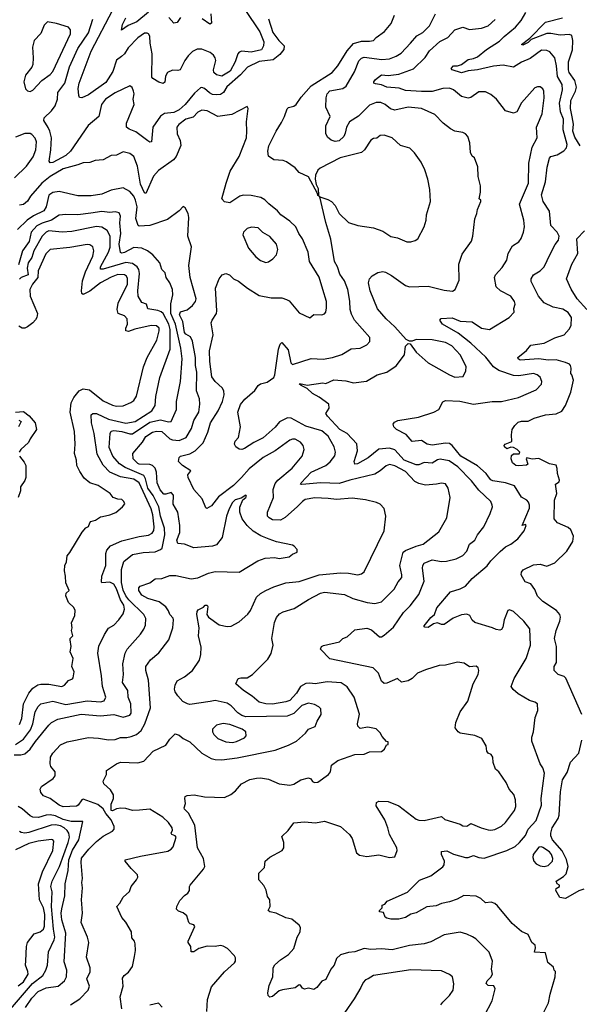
# Model space of a CAD drawing. Extents: x 1678759 to 1859541, y 384609 to 522867.
# Tile 23 of 256: x 1744907 to 1749109, y 402310 to 409701. Entities that reach past the tile are written whole.
import ezdxf

# ---------------------------------------------------------------- set-up
doc = ezdxf.new("R2010")
doc.units = 0

msp = doc.modelspace()

# ---------------------------------------------------------------- linework, layer by layer
at = {"layer": '0CON20XD'}
for points in [[(1745670.6, 409425), (1745634.1, 409395.9), (1745607, 409313), (1745555, 409228.2), (1745424.2, 409135.8), (1745374.1, 409114.1), (1745357.5, 409117.5), (1745351.3, 409131.3), (1745347.5, 409185), (1745355, 409223.3), (1745444.8, 409465), (1745606.9, 409775)], [(1746598.4, 409778.4), (1746710.9, 409610.9), (1746741.5, 409535), (1746738.9, 409505), (1746723.8, 409475), (1746645, 409456.5), (1746575, 409464.6), (1746555, 409456.5), (1746545.7, 409444.3), (1746525.2, 409385), (1746487.9, 409315), (1746425, 409276.7), (1746385, 409287.8), (1746364.4, 409305), (1746363.8, 409325), (1746380, 409395), (1746376.1, 409415), (1746362.7, 409435), (1746338.1, 409455), (1746275, 409480.8), (1746240.2, 409479.8), (1746205, 409461.1), (1746171.2, 409428.8), (1746146.2, 409395), (1746112, 409325), (1746095, 409318.6), (1746055, 409322.9), (1746016, 409305), (1746003.4, 409276.6), (1745998.1, 409231.9), (1745985, 409222.5), (1745952.2, 409232.2), (1745908.3, 409258.3), (1745900.6, 409270.6), (1745902.1, 409445), (1745886.2, 409525), (1745885, 409577.5), (1745875.4, 409595.4), (1745865, 409600.5), (1745845, 409598.5), (1745795, 409565.3), (1745721.2, 409488.8), (1745694.5, 409445), (1745670.6, 409425)], [(1745873.6, 409756.4), (1745786.9, 409685), (1745722.7, 409657.3), (1745672.9, 409622.9), (1745679.4, 409665), (1745704.7, 409715.3)], [(1748938.8, 404875), (1748939.2, 404995), (1748922.2, 405055), (1748936.2, 405115), (1748964, 405185), (1748967.9, 405215), (1748963.6, 405235), (1748937, 405267), (1748834.6, 405334.6), (1748795, 405373.8), (1748775, 405422.5), (1748745, 405466.7), (1748702.4, 405482.4), (1748673.3, 405535), (1748676, 405555), (1748688.7, 405571.3), (1748765, 405607.8), (1748815, 405614.3), (1748865, 405599.4), (1748925, 405624.2), (1749015, 405712.2), (1749061.8, 405785), (1749065.3, 405825), (1749045, 405871.9), (1749025, 405889.1), (1748945, 405923.3), (1748920, 405955), (1748923.8, 406095), (1748940.3, 406145), (1748930, 406215), (1748958.3, 406231.7), (1748961.5, 406245), (1748945.5, 406294.5), (1748943.2, 406333.2), (1748935, 406356.2), (1748885, 406366), (1748805, 406406), (1748755, 406400.8), (1748715, 406412.5), (1748710, 406405), (1748722.5, 406365), (1748713.6, 406356.4), (1748655, 406350.8), (1748632.5, 406355), (1748606.7, 406375), (1748597.5, 406405), (1748600.7, 406429.3), (1748615, 406443.3), (1748658, 406442), (1748663.3, 406455), (1748643.8, 406475), (1748615, 406489.5), (1748595, 406491.1), (1748565, 406479.4), (1748546.7, 406495), (1748544.4, 406505), (1748552.5, 406515), (1748602, 406535), (1748599.2, 406585), (1748605.9, 406624.1), (1748624, 406655), (1748651.4, 406678.6), (1748675, 406686.4), (1748725, 406687.9), (1748769.1, 406710.9), (1748855, 406735.3), (1748935, 406742.2), (1748977.6, 406762.4), (1749005.3, 406804.7), (1749046.2, 406905), (1749066.7, 406995), (1749054.3, 407034.3), (1749046.7, 407045), (1749048.8, 407085), (1749043.3, 407105), (1749035, 407116.2), (1749005, 407128.6), (1748935, 407147.3), (1748875, 407145.9), (1748805, 407154.2), (1748665, 407144.4), (1748651.2, 407155), (1748648.8, 407165), (1748712.7, 407217.3), (1748745, 407256.5), (1748845, 407272.2), (1748925, 407313.8), (1748995, 407336.4), (1749032.9, 407377.1), (1749049.1, 407405), (1749051.5, 407465), (1749025, 407503.6), (1748985, 407527.8), (1748913.5, 407543.5), (1748845, 407576.2), (1748802.9, 407625), (1748748.1, 407735), (1748747.1, 407755), (1748764.2, 407785), (1748815, 407815.5), (1748845, 407845.6), (1748890.3, 407939.7), (1748927.6, 408012.4), (1748953.3, 408045), (1748958.2, 408075), (1748943.1, 408105), (1748895.6, 408155), (1748884.4, 408264.4), (1748837.1, 408335), (1748824.6, 408385), (1748854.6, 408485), (1748868.2, 408595), (1748885, 408661.2), (1748895.5, 408674.5), (1748942.4, 408687.6), (1748992.3, 408717.7), (1749011.9, 408738.1), (1749018.7, 408765), (1748989.1, 408875), (1748989.8, 408955), (1748968.8, 409008.8), (1748961.1, 409075), (1748982.9, 409175), (1748980, 409215), (1748944.8, 409275), (1748938.8, 409355), (1748925.3, 409415), (1748888.8, 409458.8), (1748865, 409470), (1748825, 409470.9), (1748740.5, 409409.5), (1748675, 409383.1), (1748616.1, 409343.9), (1748538.7, 409358.7), (1748465, 409352.8), (1748346, 409324), (1748275, 409317.4), (1748225, 409301), (1748153.4, 409323.4), (1748146.6, 409335), (1748165, 409355.3), (1748195, 409354.8), (1748225, 409363.3), (1748275, 409403.3), (1748315, 409409.6), (1748345, 409422.3), (1748413.6, 409476.3), (1748511, 409539), (1748544.4, 409575.6), (1748630.6, 409645), (1748672.2, 409695), (1748707.1, 409755)], [(1744985, 409161.2), (1745005, 409171.2), (1745074.4, 409245), (1745135, 409289.6), (1745155, 409311.9), (1745288.2, 409595), (1745287.9, 409625), (1745272.9, 409645), (1745185, 409673.2), (1745115.7, 409684.3), (1745090, 409660), (1745065, 409598), (1745016.9, 409545), (1745002.5, 409495), (1745009.6, 409415), (1745006.9, 409365), (1744997.9, 409345), (1744951.3, 409285), (1744937.7, 409235), (1744951.4, 409181.4), (1744965, 409166), (1744985, 409161.2)], [(1746775, 409708), (1746808.8, 409605), (1746854.2, 409544.2), (1746892.9, 409505), (1746891.7, 409478.3), (1746861.5, 409438.5), (1746809.9, 409400.1), (1746705, 409386.5), (1746617.1, 409345), (1746564.2, 409285.8), (1746462.8, 409197.2), (1746436.5, 409155), (1746415, 409140.5), (1746385, 409135.7), (1746355, 409139.6), (1746331.7, 409151.7), (1746295, 409185.4), (1746275, 409191.9), (1746265, 409188.6), (1746220.1, 409149.9), (1746148.8, 409065), (1746105, 409025.4), (1746063.8, 409005), (1745993.6, 408996.4), (1745964.2, 408975.8), (1745908.2, 408895), (1745896.5, 408783.5), (1745885, 408780.8), (1745868.3, 408791.7), (1745779.8, 408859.8), (1745728.3, 408878.3), (1745709.2, 408895), (1745710, 408925), (1745766.7, 409065), (1745759.1, 409105), (1745766.5, 409145), (1745762.9, 409165), (1745751.7, 409191.7), (1745735, 409203.8), (1745625, 409151.8), (1745551.1, 409105), (1745522.4, 409065), (1745501.1, 408975), (1745422.5, 408907.5), (1745288.8, 408715), (1745255, 408682.1), (1745155, 408628.2), (1745137, 408627), (1745129.4, 408639.4), (1745141.5, 408725), (1745145.4, 408815), (1745134.5, 408865), (1745120.9, 408890.9), (1745088, 408945), (1745090, 408965), (1745145, 409015.6), (1745172.7, 409055), (1745190.4, 409105), (1745194.5, 409155), (1745245.3, 409225), (1745282.4, 409347.6), (1745344.8, 409485), (1745425, 409601.9), (1745456.5, 409705)], [(1746115, 409717.5), (1746090.3, 409679.7), (1746065.6, 409674.4), (1746027.1, 409717.1)], [(1746311.9, 402255), (1746317.8, 402345), (1746348.2, 402441.8), (1746445, 402553.8), (1746519.5, 402620.5), (1746528.8, 402635), (1746528.3, 402658.3), (1746520, 402675), (1746467.9, 402727.9), (1746435, 402746.2), (1746415, 402751.2), (1746375, 402744.2), (1746315, 402746.2), (1746251.9, 402728.1), (1746215, 402704.2), (1746194.3, 402704.3), (1746191.2, 402745), (1746171.2, 402775), (1746171.2, 402785), (1746221.4, 402895), (1746215.6, 402905.6), (1746186.7, 402915), (1746176.2, 402925), (1746163.3, 402975), (1746135, 402997.5), (1746100, 403010), (1746083.8, 403025), (1746087.1, 403045), (1746110.5, 403089.5), (1746145, 403127.5), (1746170, 403145), (1746182.5, 403165), (1746181.2, 403195), (1746186.7, 403205), (1746286.3, 403323.7), (1746297.1, 403345), (1746287.1, 403405), (1746241.8, 403485), (1746222.2, 403655), (1746174.4, 403744.4), (1746145, 403773.8), (1746141.2, 403785), (1746153, 403817), (1746146.7, 403855), (1746150, 403870), (1746165, 403878), (1746217.3, 403882.7), (1746295, 403866.9), (1746445, 403862.5), (1746493.3, 403885), (1746527, 403913), (1746573.3, 403965), (1746635, 403997.1), (1746685, 404008.2), (1746715, 404010), (1746775, 404000), (1746855, 403964.3), (1746935, 403955.6), (1746965, 403962.2), (1747018.8, 403995), (1747075, 404008.8), (1747093.3, 404003.3), (1747105, 403982.5), (1747120, 403975), (1747145, 403977.5), (1747226, 404035), (1747240, 404055), (1747248.9, 404105), (1747295, 404140), (1747425, 404184), (1747495, 404188), (1747535, 404206), (1747625, 404206.7), (1747647.5, 404225), (1747661.7, 404258.3), (1747675, 404260), (1747675, 404280), (1747661.7, 404281.7), (1747629.3, 404319.3), (1747615, 404347.5), (1747585, 404376.7), (1747521.2, 404391.2), (1747465, 404380.8), (1747447.3, 404397.3), (1747444.5, 404414.5), (1747458.5, 404488.5), (1747418.6, 404615), (1747365, 404692.5), (1747322.4, 404722.4), (1747215, 404730), (1747125, 404715.4), (1747085, 404721.8), (1747055, 404719.1), (1747015, 404694.5), (1746986.1, 404645), (1746935, 404591.1), (1746905, 404579.6), (1746805, 404563.2), (1746755, 404566.5), (1746705, 404578.6), (1746652.7, 404622.7), (1746588, 404665), (1746530, 404715), (1746547.5, 404755), (1746568.3, 404761.7), (1746615, 404760.8), (1746655, 404785.8), (1746770, 404900), (1746796.6, 404943.4), (1746811.2, 405005), (1746800.4, 405055), (1746821.1, 405175), (1746836.8, 405213.2), (1746858.3, 405241.7), (1746885, 405256), (1746969.1, 405280.9), (1747075, 405349.2), (1747165, 405396.5), (1747195, 405403.6), (1747345, 405387.3), (1747410, 405355), (1747516, 405326), (1747575, 405317.5), (1747625, 405332.2), (1747718.9, 405425), (1747748.3, 405481.7), (1747776.9, 405515), (1747777.5, 405535), (1747760.6, 405605), (1747786.7, 405703.3), (1747803.5, 405716.5), (1747885, 405749.5), (1747936.2, 405765), (1748054.3, 405855.7), (1748115, 405962.5), (1748139.2, 406115), (1748125.7, 406185), (1748105, 406216), (1748075, 406223.1), (1748036.8, 406213.2), (1747955, 406206.9), (1747905, 406218.5), (1747875, 406234.6), (1747805, 406310), (1747725, 406352.7), (1747685, 406361.5), (1747657.8, 406352.2), (1747615, 406313.8), (1747575, 406288.7), (1747385, 406244), (1747305, 406219), (1747165, 406224.8), (1747055, 406214.3), (1747022.9, 406212.9), (1747016.7, 406215), (1747020, 406225), (1747095, 406303.6), (1747206.5, 406353.5), (1747239.2, 406380.8), (1747272.9, 406427.1), (1747278, 406455), (1747269.7, 406495), (1747224.1, 406575), (1747175, 406615.7), (1747055, 406649), (1746945, 406709.3), (1746917.5, 406712.5), (1746858.5, 406681.5), (1746825, 406642.1), (1746735, 406562.9), (1746665, 406528.2), (1746595, 406481.5), (1746574.2, 406474.2), (1746556.1, 406476.1), (1746530, 406495), (1746520, 406515), (1746525, 406536.2), (1746549.4, 406565), (1746564.4, 406645), (1746545.6, 406755), (1746565, 406812), (1746596.7, 406853.3), (1746671.7, 406918.3), (1746696.9, 406955), (1746715, 406967.2), (1746765, 406981.1), (1746815.2, 407015), (1746824.2, 407035), (1746851.5, 407228.5), (1746863.9, 407266.1), (1746875, 407276.9), (1746923.2, 407223.2), (1746944, 407124), (1746955, 407111.5), (1747095, 407158.2), (1747185, 407152.9), (1747255.3, 407164.7), (1747325, 407187.5), (1747395, 407230), (1747465, 407234.3), (1747515, 407260), (1747536, 407285), (1747535.8, 407315), (1747420.6, 407445), (1747398.6, 407491.4), (1747387.7, 407525), (1747387.3, 407587.3), (1747371.3, 407675), (1747345, 407740), (1747311.2, 407791.2), (1747292.7, 407845), (1747270.9, 407885), (1747243.4, 408053.4), (1747205, 408177.5), (1747160, 408370), (1747145, 408380), (1747142.5, 408395), (1747075, 408521.4), (1747005, 408554), (1746975, 408588.8), (1746910, 408635), (1746885, 408642.9), (1746815, 408649.2), (1746776.1, 408676.1), (1746770, 408715), (1746778, 408755), (1746832.5, 408865), (1746872, 408928), (1746896.2, 408973.8), (1746915, 409031.2), (1746925, 409041.2), (1746965, 409051.4), (1746984, 409065), (1747021.4, 409118.6), (1747095, 409204.5), (1747254.3, 409305), (1747295, 409354), (1747365, 409468.1), (1747415, 409521.8), (1747475, 409539.3), (1747535, 409539.1), (1747565, 409545.8), (1747582.9, 409567.1), (1747646.6, 409613.4), (1747697, 409673), (1747722, 409735)], [(1746342.3, 409745), (1746346.7, 409675), (1746335, 409666.7), (1746277.2, 409707.2)], [(1748155, 402841.5), (1748095, 402830.6), (1747995, 402779.5), (1747945.4, 402764.6), (1747835, 402752.5), (1747705, 402719.2), (1747625, 402726.9), (1747545, 402720.8), (1747495, 402727.8), (1747425, 402702.9), (1747375, 402699.2), (1747315, 402682), (1747285.6, 402654.4), (1747268.6, 402605), (1747244, 402575), (1747206.2, 402495), (1747175, 402483.3), (1747138.8, 402435), (1747115, 402420), (1747075, 402430), (1747045, 402423.3), (1747030, 402430), (1747015, 402452.5), (1747005, 402456.7), (1746976.4, 402433.6), (1746880.7, 402419.3), (1746855, 402410), (1746805, 402367.5), (1746785, 402362.5), (1746772.5, 402375), (1746770, 402395), (1746779.5, 402450.5), (1746809.2, 402515), (1746810.6, 402570.6), (1746810, 402585), (1746823.7, 402606.3), (1746865, 402644), (1746925, 402684.3), (1746965, 402728), (1746991.9, 402815), (1747012.9, 402855), (1747017, 402887), (1747006.7, 402905), (1746949.5, 402949.5), (1746905, 402958), (1746833.3, 402995), (1746785, 403003.8), (1746773.8, 403013.8), (1746788, 403045), (1746786.7, 403095), (1746768.3, 403118.3), (1746757.3, 403167.3), (1746740.7, 403200.7), (1746703.3, 403245), (1746702.5, 403295), (1746745, 403337.5), (1746750, 403385), (1746785, 403413.8), (1746877.5, 403465), (1746890, 403485), (1746890, 403525), (1746875, 403570), (1746922.5, 403615), (1746965, 403671.2), (1747045, 403680), (1747127.9, 403672.1), (1747195, 403685.8), (1747316.7, 403645), (1747384.2, 403585), (1747402.9, 403555), (1747437.1, 403447.1), (1747458.8, 403428.8), (1747515, 403420), (1747603, 403433), (1747685, 403412), (1747723.3, 403416.7), (1747741.2, 403465), (1747740, 403485), (1747683.1, 403585), (1747671.8, 403635), (1747648.5, 403695), (1747585, 403800), (1747585.6, 403824.4), (1747605, 403835.8), (1747675, 403831.8), (1747755, 403799.2), (1747885, 403700), (1747905, 403692), (1747945, 403689.2), (1748075, 403720), (1748098.3, 403698.3), (1748215, 403661.2), (1748235, 403648.8), (1748265, 403647.5), (1748295, 403668), (1748373.3, 403635), (1748425, 403618.6), (1748445, 403618.1), (1748475, 403623.1), (1748525, 403647.1), (1748555, 403675.7), (1748623.3, 403765), (1748632.9, 403795), (1748630, 403845), (1748618, 403885), (1748583.8, 403925), (1748561.2, 403975), (1748506.2, 404055), (1748481.2, 404075), (1748461.2, 404125), (1748460, 404165), (1748447.5, 404185), (1748425, 404196.2), (1748415, 404210), (1748409.2, 404249.2), (1748376.7, 404305), (1748325, 404328), (1748215, 404346.2), (1748200, 404355), (1748176, 404385), (1748183.1, 404425), (1748214.6, 404505.4), (1748271.4, 404585), (1748312.5, 404715), (1748348.8, 404785), (1748356, 404815), (1748350, 404835), (1748335, 404848), (1748285, 404844.2), (1748245, 404871.2), (1748195, 404878), (1748105, 404855.8), (1748057, 404853), (1747955, 404820.8), (1747895, 404796), (1747855.5, 404754.5), (1747825, 404736.9), (1747775, 404729.2), (1747745, 404755.6), (1747665, 404720), (1747645, 404718.6), (1747622.9, 404735), (1747601.1, 404795), (1747562, 404835), (1747235, 404903.3), (1747166.4, 404976.4), (1747173.3, 404995), (1747187.9, 405002.1), (1747309.7, 405030.3), (1747333.3, 405055), (1747365, 405068), (1747425, 405120), (1747515, 405132.9), (1747549.8, 405119.8), (1747608.3, 405068.3), (1747625, 405069.4), (1747645, 405080), (1747715, 405140), (1747789.4, 405250.6), (1747838.7, 405301.3), (1747903.4, 405386.6), (1747945.3, 405485), (1747930.9, 405585), (1747934.4, 405605), (1747945, 405620.8), (1748005, 405646.1), (1748075, 405634.6), (1748112.6, 405637.4), (1748185, 405653.5), (1748235, 405678.9), (1748265, 405712), (1748285.4, 405764.6), (1748325.7, 405795), (1748344.3, 405835), (1748393.3, 405895), (1748440.6, 405995), (1748456.6, 406043.4), (1748455, 406057.5), (1748444, 406085), (1748355, 406168.8), (1748299.1, 406239.1), (1748198.2, 406345), (1748131.2, 406388.8), (1748065, 406402), (1748043.6, 406396.4), (1748005, 406371.8), (1747945, 406376), (1747905, 406359.6), (1747885, 406358.9), (1747795.4, 406395), (1747725, 406471.8), (1747685, 406485.3), (1747605, 406478.2), (1747525, 406411.2), (1747445, 406367.1), (1747423.8, 406365), (1747418.5, 406385), (1747443.8, 406465), (1747438.3, 406518.3), (1747365, 406595.6), (1747312.2, 406625), (1747218, 406725), (1747206, 406745), (1747232, 406785), (1747228, 406815), (1747156.9, 406866.9), (1747104.8, 406894.8), (1747065, 406932.5), (1747020, 406955), (1747007.5, 406965), (1747010, 406970), (1747065, 406958.6), (1747184.2, 406974.2), (1747205, 406970.8), (1747265, 406997.5), (1747355, 406989.5), (1747415, 406976.2), (1747512.3, 406987.7), (1747592.5, 407035), (1747665, 407054.2), (1747735, 407103.8), (1747796.2, 407185), (1747805, 407250), (1747825, 407270), (1747838.3, 407268.3), (1747884.6, 407204.6), (1747973.5, 407125), (1748135, 407034.6), (1748175, 407018.5), (1748237.3, 407022.7), (1748258, 407065), (1748258.6, 407095), (1748216.7, 407183.3), (1748152.4, 407252.4), (1748105, 407278.5), (1748005, 407297.7), (1747885, 407299.2), (1747855, 407287.5), (1747835, 407287.5), (1747810, 407300), (1747724.4, 407395), (1747658.1, 407455), (1747595, 407530.8), (1747538.9, 407665), (1747526.7, 407725), (1747535, 407756.7), (1747555, 407778.8), (1747596.8, 407803.2), (1747635, 407811.1), (1747655, 407806.9), (1747700.2, 407780.2), (1747805, 407705.8), (1747835, 407695.8), (1747975, 407699.5), (1748095, 407670), (1748156.1, 407663.9), (1748176.7, 407675), (1748206, 407746), (1748204, 407865), (1748229.7, 407940.3), (1748300.6, 408039.4), (1748310.9, 408075), (1748324.4, 408205), (1748340.8, 408245), (1748344.2, 408275.8), (1748370, 408335), (1748370, 408345), (1748357.5, 408355), (1748366.7, 408405), (1748367.5, 408455), (1748350, 408525), (1748346.4, 408596.4), (1748322.5, 408665), (1748305, 408677.5), (1748292, 408705), (1748286.1, 408776.1), (1748271.2, 408825), (1748254.3, 408844.3), (1748233.8, 408855), (1748175, 408865.3), (1748141, 408881), (1748086.5, 408925), (1748025, 408989.1), (1747923.7, 409033.7), (1747825, 409043.2), (1747725, 409022.2), (1747692.4, 409032.4), (1747652.5, 409065), (1747618.7, 409078.7), (1747585, 409079.3), (1747535, 409058.8), (1747452.5, 408977.5), (1747384.4, 408935), (1747360.8, 408895), (1747351.9, 408848.1), (1747340.6, 408825), (1747305, 408791.5), (1747275.5, 408785.5), (1747245, 408796.2), (1747219.7, 408819.7), (1747205.6, 408845.6), (1747206.2, 408905), (1747239.5, 408975), (1747206.5, 409045), (1747208.9, 409115), (1747216.9, 409145), (1747235, 409166.7), (1747333.3, 409185), (1747359.3, 409200.7), (1747421.5, 409308.5), (1747455, 409391.9), (1747475, 409412.7), (1747495, 409419.2), (1747626.9, 409403.1), (1747685, 409407.3), (1747735, 409426.7), (1747771, 409449), (1747840.5, 409525), (1747890.2, 409579.7), (1747935, 409604.5), (1747985, 409655.7), (1748029.6, 409745)], [(1747578.8, 409218.8), (1747567.5, 409225), (1747566.7, 409235), (1747577.7, 409252.3), (1747623.6, 409286.4), (1747675, 409282.1), (1747755, 409291.8), (1747865, 409332.2), (1747952.1, 409417.9), (1747985, 409466.7), (1748062.6, 409537.4), (1748122.8, 409567.2), (1748175, 409625.7), (1748235, 409644), (1748285, 409627.1), (1748375, 409636.4), (1748425, 409655.5), (1748478.7, 409701.3)], [(1749116.5, 408755), (1749075, 408819.6), (1749061.5, 408865), (1749064.4, 408915.6), (1749055, 408970.8), (1749043.8, 409035), (1749046.4, 409093.6), (1749081.1, 409165), (1749088.6, 409195), (1749075.6, 409245), (1749034.1, 409305), (1749027.3, 409325), (1749028.6, 409385), (1749058.8, 409475), (1749059.8, 409545), (1749051.9, 409581.9), (1749035, 409590), (1748965, 409585.7), (1748895, 409598), (1748865, 409596.1), (1748748.9, 409551.1), (1748725, 409529.5), (1748685, 409509.2), (1748674.2, 409514.2), (1748737.8, 409562.2), (1748855, 409683.3), (1748983.7, 409713.7)], [(1748841.2, 402245), (1748878.3, 402321.7), (1748890, 402385), (1748928.8, 402515), (1748930, 402555), (1748920, 402565), (1748915, 402590), (1748873.3, 402625), (1748856.4, 402696.4), (1748772.3, 402702.3), (1748780.6, 402735), (1748778.8, 402755), (1748753.4, 402773.4), (1748725, 402833.8), (1748675, 402857.5), (1748605, 402916), (1748495, 403048), (1748475, 403065.7), (1748446.7, 403076.7), (1748405, 403071.4), (1748370.6, 403105), (1748335, 403122.5), (1748242.6, 403127.4), (1748191.7, 403098.3), (1748135, 403078.1), (1748075, 403065.7), (1748035, 403048.6), (1747965, 403042.5), (1747883.1, 402996.9), (1747845, 402987.8), (1747805, 402962.2), (1747755, 402948.1), (1747695, 402948.8), (1747665, 402957.5), (1747652.5, 402965), (1747639.3, 402999.3), (1747610, 403005), (1747610, 403015), (1747630, 403035), (1747630, 403055), (1747649.3, 403060.7), (1747667.5, 403085), (1747819.2, 403150.8), (1747909.2, 403240.8), (1747994.8, 403275.2), (1748085, 403342.2), (1748094, 403356), (1748097.1, 403385), (1748075.7, 403435), (1748074.2, 403455.8), (1748115, 403463.1), (1748165, 403436.7), (1748255, 403412.1), (1748275, 403412.1), (1748315, 403427.1), (1748355, 403412.5), (1748395, 403408.2), (1748565, 403463.5), (1748626.6, 403493.4), (1748660, 403525), (1748705, 403576.7), (1748725.7, 403625), (1748785, 403689.4), (1748824.5, 403805), (1748822.1, 403855), (1748847.5, 404045), (1748834.4, 404085), (1748815.5, 404115), (1748753.3, 404285), (1748751.9, 404315), (1748765.5, 404354.5), (1748778.3, 404461.7), (1748798.8, 404515), (1748796.2, 404565), (1748775, 404577.1), (1748735, 404590.6), (1748651.3, 404641.3), (1748612.4, 404672.4), (1748598, 404695), (1748620, 404755), (1748709.1, 404905), (1748741.9, 405005), (1748737.2, 405127.2), (1748693.1, 405185), (1748615, 405258.1), (1748585, 405272), (1748573.1, 405266.9), (1748545.6, 405195), (1748535, 405140), (1748525, 405124), (1748511.4, 405118.6), (1748485, 405122.2), (1748456.3, 405136.3), (1748325.5, 405175.5), (1748305, 405193.8), (1748287.5, 405227.5), (1748265, 405239.4), (1748225, 405232.7), (1748160.9, 405209.2), (1748095, 405161.4), (1748075, 405161.2), (1748045, 405173.8), (1748015, 405166), (1747975, 405139.2), (1747950.5, 405140.5), (1747943.6, 405143.6), (1747945, 405150), (1747995, 405214), (1748022, 405235), (1748039.4, 405285), (1748141.2, 405405), (1748215, 405427.5), (1748255, 405448.6), (1748305, 405505.5), (1748417.6, 405602.4), (1748445, 405639.1), (1748515, 405708.1), (1748555, 405743.3), (1748595, 405763.8), (1748648, 405805), (1748696, 405865), (1748710, 405905), (1748705, 405912.5), (1748680, 405905), (1748734.6, 406035), (1748736.2, 406056.2), (1748728, 406078), (1748714, 406095), (1748675, 406117.1), (1748622.5, 406202.5), (1748554.5, 406224.5), (1748460, 406240), (1748445, 406247.1), (1748428.6, 406268.6), (1748410.4, 406295), (1748345, 406351.9), (1748220.9, 406425), (1748155, 406505.3), (1748135, 406520.6), (1748105, 406522.8), (1748005, 406505.9), (1747965.8, 406515), (1747925, 406540.9), (1747855, 406535.6), (1747808.2, 406588.2), (1747736, 406625), (1747716.7, 406645), (1747712.5, 406665), (1747720.7, 406679.3), (1747746.7, 406693.3), (1747901.7, 406718.3), (1748017.5, 406755), (1748053.3, 406775), (1748085, 406832.5), (1748105, 406841.2), (1748211.4, 406838.6), (1748315.4, 406815.4), (1748455, 406833.9), (1748524.6, 406835.4), (1748653.8, 406863.8), (1748785, 406922.5), (1748824.3, 406965), (1748828.1, 406985), (1748816.4, 407016.4), (1748792, 407035), (1748765, 407044.5), (1748655, 407028.2), (1748615, 407030.8), (1748505, 407066.5), (1748464.8, 407094.8), (1748407.7, 407167.7), (1748295, 407272.8), (1748198.4, 407348.4), (1748082.9, 407415), (1748063.1, 407445), (1748072.6, 407457.4), (1748155, 407463.1), (1748215, 407438.2), (1748305, 407432), (1748375.5, 407385.5), (1748436.1, 407376.1), (1748583.3, 407465), (1748620, 407505), (1748617, 407533), (1748628.8, 407565), (1748623.8, 407585), (1748594.2, 407625), (1748517.5, 407665), (1748485.8, 407695), (1748471.9, 407765), (1748480, 407785), (1748530.3, 407839.7), (1748564, 407895), (1748575.6, 407945), (1748607.5, 408002.5), (1748655, 408032.5), (1748672.7, 408057.3), (1748690.8, 408105), (1748696.9, 408145), (1748692.2, 408195), (1748659.1, 408315), (1748728, 408475), (1748729.7, 408625), (1748756.5, 408743.5), (1748792.5, 408815), (1748788, 408895), (1748795, 408912.5), (1748829.5, 408995), (1748846.5, 409115), (1748844, 409165), (1748835, 409181.2), (1748815, 409196), (1748795, 409198), (1748775, 409188.8), (1748675, 409078), (1748640.3, 409009.7), (1748615, 408999.2), (1748555, 409016.2), (1748488.6, 409105), (1748445, 409140), (1748405, 409160.6), (1748355, 409160.5), (1748295, 409117.5), (1748275, 409111.1), (1748225, 409124.3), (1748164.5, 409174.5), (1748135, 409187.8), (1748085, 409183.6), (1748005, 409162.8), (1747925, 409161.6), (1747805, 409169.5), (1747756.6, 409186.6), (1747663.3, 409195), (1747625, 409210.9), (1747578.8, 409218.8)], [(1745674, 402275), (1745661.4, 402365), (1745683.3, 402445), (1745680, 402505), (1745691.2, 402525), (1745725, 402552), (1745755, 402593.3), (1745769.5, 402669.5), (1745777.5, 402715), (1745774, 402765), (1745768.8, 402785), (1745749.5, 402809.5), (1745747.1, 402855), (1745705, 402926.2), (1745675, 402961.2), (1745636.7, 403045), (1745660.5, 403069.5), (1745685, 403113.3), (1745732.3, 403157.7), (1745745.5, 403195), (1745785.3, 403244.7), (1745794.4, 403265), (1745792.9, 403282.9), (1745745, 403328.6), (1745700, 403385), (1745700, 403395), (1745815, 403423.1), (1746020.7, 403459.3), (1746045.5, 403474.5), (1746058.6, 403491.4), (1746082.2, 403565), (1746074.6, 403574.6), (1746050.4, 403585), (1746045.9, 403595), (1746055, 403617.5), (1746053.1, 403635), (1746024.4, 403675), (1745983.1, 403715), (1745885, 403774.7), (1745807.8, 403767.8), (1745755, 403764), (1745705, 403778.8), (1745668, 403782), (1745635, 403777.7), (1745605, 403763.4), (1745593.2, 403765), (1745595, 403813.3), (1745612.7, 403855), (1745612, 403882), (1745590.3, 403920.3), (1745540, 403965), (1745533.3, 403985), (1745560, 404035), (1745560, 404065), (1745635, 404115.5), (1745665, 404126.9), (1745793.4, 404123.4), (1745839.2, 404135), (1745908.9, 404211.1), (1746004.2, 404255.8), (1746035, 404300), (1746075, 404340), (1746105, 404331.2), (1746135, 404306.2), (1746185, 404280), (1746273.9, 404193.9), (1746344.6, 404154.6), (1746375, 404146.5), (1746424.6, 404144.6), (1746540.4, 404160.4), (1746825, 404218.9), (1746925, 404254.2), (1746985, 404284.2), (1747054, 404345), (1747075.7, 404374.3), (1747126.2, 404395), (1747140, 404435), (1747170, 404485), (1747167.7, 404527.7), (1747154.1, 404544.1), (1747121.7, 404561.7), (1747075, 404570), (1747025, 404552.9), (1746965.9, 404494.1), (1746915, 404471.9), (1746605, 404468.4), (1746575, 404478.7), (1746545, 404498.8), (1746495, 404551.4), (1746465, 404569.5), (1746375, 404589.7), (1746338, 404582), (1746185, 404561.1), (1746166.7, 404565), (1746133, 404583), (1746094.3, 404625), (1746074.6, 404654.6), (1746069.4, 404675), (1746074.5, 404705.5), (1746090.7, 404739.3), (1746145, 404768.6), (1746204.2, 404815), (1746256.8, 404893.2), (1746267.5, 404935), (1746269.1, 404990.9), (1746251.1, 405075), (1746254.4, 405135), (1746236.9, 405235), (1746240.3, 405259.7), (1746248, 405272), (1746288.3, 405291.7), (1746300, 405305), (1746315, 405306.2), (1746320, 405295), (1746313.1, 405235), (1746325.8, 405215), (1746405, 405159.4), (1746465, 405145.8), (1746495, 405147.5), (1746555, 405180.8), (1746620.7, 405239.3), (1746639.4, 405265), (1746684.3, 405365.7), (1746715, 405394.6), (1746755, 405415.4), (1746815, 405443.6), (1746905.3, 405474.7), (1747005, 405484.7), (1747155, 405532.8), (1747315, 405548.6), (1747375, 405546), (1747446.6, 405533.4), (1747475, 405540.8), (1747495, 405556.7), (1747644, 405865), (1747656.2, 405975), (1747645, 406032.5), (1747615, 406063.3), (1747587.7, 406077.7), (1747505, 406098), (1747405, 406110), (1747285, 406099.1), (1747223, 406107), (1747122.6, 406112.6), (1747051.9, 406098.1), (1747030.6, 406085), (1746994.4, 406045.6), (1746901.8, 405965), (1746865, 405943.3), (1746805, 405947.3), (1746780.5, 405960.5), (1746767.8, 405975), (1746767.9, 406005), (1746812.3, 406115), (1746811.4, 406175), (1746825, 406219.5), (1746845, 406243.8), (1746954.4, 406335), (1747027.8, 406425), (1747042.5, 406475), (1747035.7, 406505), (1747015, 406529.2), (1746975, 406552.5), (1746955, 406552.9), (1746935, 406544.4), (1746825.2, 406464.8), (1746735, 406415.4), (1746630.7, 406329.3), (1746573.8, 406263.8), (1746512.1, 406205), (1746401.2, 406118.8), (1746347.8, 406052.2), (1746312.5, 406032.5), (1746305, 406036.7), (1746278.6, 406105), (1746214.5, 406174.5), (1746172.9, 406265), (1746170.8, 406285), (1746193.3, 406315), (1746128.6, 406355), (1746098.8, 406385), (1746104, 406415), (1746113.8, 406425), (1746185, 406442.7), (1746225, 406463.4), (1746286, 406524), (1746321.1, 406605), (1746341.3, 406675), (1746397.2, 406765), (1746430.8, 406835), (1746442.7, 406885), (1746439.5, 406915), (1746426.7, 406936.7), (1746374.7, 406984.7), (1746349.4, 407019.4), (1746335.3, 407135.3), (1746332.5, 407215), (1746361.2, 407335), (1746345.6, 407425), (1746351.9, 407445), (1746384.1, 407495.9), (1746388.8, 407515), (1746376.7, 407685), (1746404.3, 407755), (1746426.7, 407785), (1746455, 407795.6), (1746483.3, 407785), (1746513.3, 407755), (1746549.4, 407739.4), (1746618, 407685), (1746705, 407630.8), (1746795, 407613.8), (1746876.4, 407613.6), (1746911.7, 407601.7), (1746929.7, 407589.7), (1747005, 407500), (1747085, 407463.3), (1747115, 407486.7), (1747175, 407485.7), (1747195, 407494.2), (1747205, 407506.7), (1747211.8, 407538.2), (1747210.4, 407585), (1747184.1, 407675), (1747155, 407767.5), (1747083.2, 407885), (1747074.5, 407955), (1747030, 408055), (1747003.6, 408095), (1746981.4, 408145), (1746935, 408189.2), (1746868.8, 408235), (1746843.8, 408265), (1746777.6, 408317.6), (1746748.8, 408348.8), (1746717.4, 408367.4), (1746645, 408381.2), (1746585, 408383.6), (1746560.8, 408375), (1746485, 408326), (1746445, 408334), (1746426.2, 408355), (1746457.3, 408475), (1746488.9, 408565), (1746556.2, 408675), (1746610, 408815), (1746612.9, 408865), (1746610.8, 408935), (1746623.8, 409035), (1746615, 409050), (1746501.3, 408988.7), (1746395, 408973.1), (1746315, 409016.7), (1746275, 409020.9), (1746245, 409007.8), (1746210.3, 408969.7), (1746155, 408954.7), (1746103.1, 408915), (1746086.4, 408893.6), (1746090, 408845), (1746113, 408793), (1746117.3, 408757.3), (1746082.5, 408675), (1746062.3, 408647.7), (1745949.9, 408570.1), (1745912.8, 408527.2), (1745855, 408397.1), (1745845, 408401.9), (1745815.2, 408465.2), (1745790.8, 408600.8), (1745763.9, 408673.9), (1745735, 408696.9), (1745685, 408708.6), (1745635.4, 408684.6), (1745595, 408680.6), (1745535, 408649.2), (1745475, 408643.8), (1745435, 408630), (1745385, 408627.1), (1745345, 408610.8), (1745235, 408582.6), (1745136.1, 408525), (1745072.7, 408475), (1744987.8, 408375), (1744965, 408338.9), (1744935, 408314.4), (1744905, 408307.8)], [(1744869.4, 408515), (1744959.2, 408600.8), (1745007.5, 408672.5), (1745029.5, 408725), (1745034.1, 408785), (1745022.7, 408812.7), (1744999, 408839), (1744985, 408845.8), (1744945, 408846.7), (1744875, 408818.7)], [(1747813, 408033), (1747845, 408033.8), (1747877.3, 408042.7), (1747896.7, 408055), (1747944, 408145), (1747958.8, 408195), (1747961.2, 408235), (1747990.8, 408335), (1747988, 408425), (1747972, 408505), (1747950, 408575), (1747922.3, 408632.3), (1747872.3, 408702.3), (1747837.7, 408737.7), (1747766, 408756), (1747703.6, 408813.6), (1747643, 408833), (1747615, 408831.2), (1747589.2, 408810.8), (1747565, 408808.8), (1747545, 408796.2), (1747495.8, 408725), (1747475, 408704.4), (1747312.5, 408665), (1747163.1, 408586.9), (1747145, 408570.8), (1747129.4, 408535), (1747126.9, 408505), (1747134.2, 408464.2), (1747148, 408435), (1747150, 408380), (1747160, 408370), (1747221.7, 408351.7), (1747247.5, 408335), (1747275, 408306.2), (1747306.2, 408246.2), (1747375, 408177.5), (1747447, 408157), (1747565, 408139.4), (1747635, 408114.4), (1747695, 408073.5), (1747745, 408062.2), (1747813, 408033)], [(1745288.6, 402305), (1745358.7, 402351.3), (1745422.5, 402415), (1745430.8, 402445), (1745411.7, 402501.7), (1745435.3, 402554.7), (1745435.4, 402585), (1745409.4, 402665), (1745426.7, 402775), (1745416.9, 402815), (1745370, 402925), (1745378.9, 402995), (1745373.8, 403065), (1745370.8, 403095), (1745380, 403185), (1745374.7, 403225), (1745380, 403255), (1745367.9, 403375), (1745372.7, 403407.3), (1745425.5, 403475), (1745485, 403533.3), (1745535, 403571.1), (1745605, 403609.2), (1745616.9, 403625), (1745616.4, 403645), (1745593.9, 403695), (1745553.3, 403743.3), (1745535, 403776.7), (1745495, 403810.7), (1745385, 403850), (1745373.1, 403845), (1745346.2, 403805), (1745335, 403797.7), (1745235, 403793.1), (1745202.9, 403805), (1745135, 403854.4), (1745086.7, 403875), (1745065, 403900), (1745060.8, 403925), (1745070, 403945), (1745158.8, 404005), (1745174.2, 404025), (1745172.9, 404055), (1745141.4, 404095), (1745135.7, 404115), (1745139.4, 404165), (1745155.4, 404194.6), (1745215, 404258.1), (1745265, 404280.5), (1745425, 404313.9), (1745498.8, 404308.8), (1745575, 404294.5), (1745625, 404297.1), (1745665, 404313.1), (1745712.6, 404312.6), (1745745, 404320), (1745785, 404336.2), (1745818.5, 404365), (1745847.6, 404415), (1745889.1, 404535), (1745873.7, 404743.7), (1745854.4, 404815), (1745854.4, 404845), (1745890, 404895), (1745952.4, 404947.6), (1746027.1, 405045), (1746057.5, 405135), (1746062.2, 405195), (1746058.9, 405208.9), (1746035.5, 405235), (1746024.1, 405264.1), (1746003.6, 405293.7), (1745955, 405331.8), (1745870, 405355), (1745825, 405380.8), (1745802.9, 405415), (1745802.5, 405435), (1745812.4, 405447.6), (1745885.5, 405474.5), (1745925, 405504.2), (1745974.6, 405505.4), (1746035, 405530), (1746078.9, 405528.9), (1746195, 405504.7), (1746245, 405511.6), (1746325, 405547.4), (1746375, 405558.1), (1746555, 405554.3), (1746695, 405638), (1746750.3, 405659.7), (1746823.9, 405663.9), (1746855, 405656.7), (1746931.7, 405668.3), (1746955, 405690), (1746990, 405705), (1746990, 405725), (1746968.3, 405748.3), (1746957, 405757), (1746835, 405782), (1746781.3, 405801.3), (1746716.9, 405826.9), (1746660.8, 405860.8), (1746614.2, 405904.2), (1746578.8, 405955), (1746560.9, 406005), (1746559.3, 406040.7), (1746582.3, 406097.7), (1746606, 406115), (1746610, 406125), (1746605, 406132.5), (1746569.7, 406110.3), (1746525, 406097.1), (1746505, 406076.9), (1746479.7, 406030.3), (1746459.5, 405975), (1746426.5, 405815), (1746385, 405759.1), (1746355, 405748.4), (1746215, 405735.4), (1746145, 405764.6), (1746095, 405768.1), (1746086.2, 405795), (1746108.8, 405851.2), (1746110.8, 405905), (1746093.6, 406005), (1746060.4, 406065), (1746062.2, 406132.2), (1746045, 406151.4), (1746005, 406139.1), (1745989.7, 406140.3), (1745963, 406173), (1745940.7, 406225), (1745934.7, 406305), (1745925.5, 406335.5), (1745905, 406354.7), (1745885, 406363), (1745805, 406364.7), (1745795, 406369.6), (1745760.6, 406405), (1745755.7, 406445), (1745830.2, 406529.7), (1745855, 406571.8), (1745905, 406605.9), (1745935, 406612.5), (1745975, 406608.7), (1746035, 406553.8), (1746055, 406546), (1746105, 406541.6), (1746157.5, 406565), (1746197.9, 406632.1), (1746215, 406692), (1746252.3, 406755), (1746260.8, 406815), (1746256.9, 406855), (1746235.9, 406915), (1746236.8, 407055), (1746227.9, 407105), (1746226.7, 407165), (1746205, 407288.8), (1746189.5, 407319.5), (1746155, 407339.3), (1746145, 407351.8), (1746132.3, 407435), (1746107.6, 407485), (1746115, 407506.9), (1746165, 407522.9), (1746205, 407554.5), (1746228.2, 407585), (1746233.5, 407605), (1746186.9, 407765), (1746176.7, 407855), (1746197.5, 407995), (1746170.6, 408075), (1746177.1, 408215), (1746173.3, 408245), (1746148.8, 408288.8), (1746135, 408298.8), (1746105.8, 408265), (1746017.7, 408202.3), (1745885, 408156.4), (1745805, 408151.9), (1745795.8, 408155.8), (1745779.1, 408209.1), (1745788.3, 408295), (1745775.9, 408345.9), (1745763.3, 408375), (1745735, 408410.6), (1745685, 408439.4), (1745595, 408420), (1745525, 408391.5), (1745445, 408378.4), (1745345, 408379.6), (1745205, 408412.2), (1745155, 408404.4), (1745125.5, 408384.5), (1745105, 408296), (1745088.8, 408265), (1745012, 408228), (1744963.5, 408196.5), (1744890.5, 408125)], [(1744865, 404181.4), (1744915, 404182), (1744945, 404188.9), (1744985.2, 404224.8), (1745025, 404283.8), (1745125.5, 404405), (1745147.1, 404425), (1745195, 404450), (1745368.8, 404488.8), (1745515, 404475.2), (1745615, 404484.6), (1745685, 404466.5), (1745735, 404480), (1745745.5, 404495), (1745742.9, 404565), (1745722.3, 404615), (1745719.6, 404665), (1745680.4, 404725), (1745687.1, 404785), (1745681.3, 404865), (1745698.8, 404945), (1745714.3, 404975.7), (1745815, 405088.9), (1745840, 405125), (1745851.5, 405155), (1745853.5, 405205), (1745839.6, 405235), (1745727.2, 405345), (1745704.9, 405375), (1745685, 405419.2), (1745673, 405475), (1745671.6, 405575), (1745689.2, 405635), (1745755, 405685.3), (1745835, 405702.5), (1745924.7, 405705.3), (1745965, 405722.7), (1745976, 405735), (1745997, 405835), (1745995.3, 405885), (1745965.3, 405974.7), (1745953.3, 406043.3), (1745908.4, 406128.4), (1745870, 406185), (1745853, 406255), (1745840.4, 406280.4), (1745698.8, 406338.8), (1745658, 406368), (1745607.8, 406425), (1745579.2, 406489.2), (1745586.2, 406595), (1745595, 406611.9), (1745615, 406617.1), (1745675, 406610.3), (1745735, 406591.9), (1745755, 406593), (1745885, 406679.1), (1745965, 406697.5), (1746025, 406681.8), (1746044.5, 406685.5), (1746083.8, 406775), (1746084.5, 406835), (1746114.6, 406984.6), (1746127.7, 407155), (1746118.4, 407235), (1746076.1, 407415), (1746041.1, 407495), (1746043.2, 407566.8), (1746057.9, 407635), (1746054.6, 407674.6), (1746035, 407726.2), (1746007.5, 407765), (1746000.3, 407800.3), (1745974.2, 407825), (1745959.2, 407875), (1745906.2, 407935), (1745866.4, 407966.4), (1745824.7, 407984.7), (1745765, 407990.4), (1745695, 407952.9), (1745675, 407948.2), (1745663.5, 407953.5), (1745654.1, 408015), (1745667, 408095), (1745660, 408175), (1745665.5, 408225), (1745655, 408250), (1745625, 408258.8), (1745585, 408252.4), (1745525, 408260), (1745442.2, 408247.8), (1745345, 408237.2), (1745255, 408239.2), (1745205, 408233.3), (1745145.1, 408194.9), (1745076.6, 408173.4), (1745035, 408152.5), (1744993.3, 408105), (1744978.7, 408035), (1744928.3, 407965), (1744898.2, 407861.8)], [(1744875, 404261), (1744935, 404299.2), (1744988.7, 404371.3), (1745006.4, 404415), (1745024.8, 404505.2), (1745045.4, 404545), (1745065, 404566.1), (1745155, 404584.7), (1745255, 404561.5), (1745415, 404587.5), (1745515, 404580.7), (1745541.7, 404588.3), (1745554.5, 404615), (1745528.7, 404695), (1745522, 404775), (1745494.6, 404945), (1745502.4, 404997.6), (1745543.5, 405085), (1745575, 405134.5), (1745613.3, 405156.7), (1745650.9, 405195), (1745685, 405241.9), (1745694.2, 405275.8), (1745689.6, 405305), (1745664.9, 405344.9), (1745635, 405427.9), (1745615, 405463.4), (1745585, 405479.7), (1745525, 405474.6), (1745521.5, 405481.5), (1745524.3, 405525), (1745555.2, 405605), (1745554.4, 405695), (1745560.5, 405719.5), (1745588.8, 405751.2), (1745675, 405790), (1745805, 405822.7), (1745875, 405832), (1745902.8, 405847.2), (1745915, 405866.2), (1745917.4, 405895), (1745906.9, 405985), (1745895, 406028.7), (1745805, 406223.4), (1745765, 406251.9), (1745665, 406270), (1745585, 406303.2), (1745535, 406358.1), (1745489.4, 406439.4), (1745466.1, 406595), (1745446.7, 406675), (1745444.4, 406735), (1745455.4, 406744.6), (1745485, 406745.3), (1745575, 406702.9), (1745705, 406672.9), (1745775, 406684.1), (1745900.5, 406765), (1745923.8, 406805), (1745928.5, 406871.5), (1745958.5, 407015), (1746036.9, 407226.9), (1746037.9, 407375), (1746026.2, 407415), (1745985.4, 407495.4), (1745969.2, 407509.2), (1745945, 407518.2), (1745870.6, 407530.6), (1745860, 407565), (1745825, 407577.5), (1745796.7, 407625), (1745794.2, 407665), (1745807.2, 407795), (1745801.6, 407825), (1745790, 407845), (1745755, 407870.5), (1745705, 407878.5), (1745535, 407828.6), (1745515, 407829.2), (1745514.7, 407845), (1745575.2, 407955), (1745587.4, 407992.6), (1745585.6, 408075), (1745565, 408117.9), (1745525, 408142.8), (1745485, 408149.2), (1745298.7, 408111.3), (1745226.6, 408106.6), (1745125, 408115.3), (1745105, 408106), (1745075, 408076.7), (1745013.4, 407965), (1744999.2, 407915), (1744970.6, 407875), (1744963.8, 407835), (1744971.4, 407785), (1744919.6, 407765), (1744905, 407752.1)], [(1746755, 407878.9), (1746775, 407883.1), (1746808, 407905), (1746835.7, 407935), (1746845.6, 407975), (1746835.6, 408015), (1746785, 408072.9), (1746732.4, 408102.4), (1746697.4, 408137.4), (1746647, 408143), (1746615.6, 408134.4), (1746588, 408105), (1746582, 408085), (1746624.2, 407985), (1746680.9, 407920.9), (1746715, 407892.9), (1746755, 407878.9)], [(1749164.7, 407524.7), (1749093.1, 407605), (1749047.8, 407677.8), (1749014, 407755), (1749052.1, 407865), (1749099.1, 407945), (1749091.1, 408055), (1749148.8, 408115)], [(1744905, 404410), (1744923.5, 404455), (1744934.8, 404565.2), (1744975.3, 404644.7), (1745006.8, 404683.2), (1745043.1, 404706.9), (1745065, 404712.2), (1745125.8, 404714.2), (1745225, 404696.2), (1745245, 404706.2), (1745275, 404740), (1745305, 404753.3), (1745308.8, 404761.2), (1745315.6, 404805), (1745300, 404845), (1745308.8, 404905), (1745286.2, 404955), (1745293.8, 404995), (1745286.7, 405045), (1745287.5, 405055), (1745306.7, 405075), (1745297.5, 405115), (1745302.5, 405135), (1745297, 405173), (1745321.7, 405228.3), (1745323.3, 405265), (1745315, 405287.5), (1745273.3, 405325), (1745253.3, 405375), (1745257.5, 405395), (1745280, 405415), (1745253.6, 405473.6), (1745252.5, 405525), (1745243.3, 405565), (1745247.5, 405605), (1745259.3, 405630.7), (1745263, 405677), (1745285, 405702.5), (1745375.9, 405854.1), (1745405, 405887.5), (1745425, 405897.5), (1745433.3, 405925), (1745442.5, 405935), (1745475.9, 405944.1), (1745515, 405970), (1745529.3, 405970.7), (1745585, 405983.8), (1745628.3, 406001.7), (1745680, 406045), (1745697, 406067), (1745690, 406085), (1745675, 406100), (1745645, 406102.5), (1745610, 406115), (1745587.5, 406145), (1745495.8, 406205), (1745435, 406224.3), (1745390.4, 406260.4), (1745358.5, 406308.5), (1745337.5, 406355), (1745333.6, 406395), (1745319.6, 406445), (1745324.7, 406515), (1745319.5, 406609.5), (1745286, 406755), (1745294, 406825), (1745313.1, 406865), (1745354.4, 406915), (1745385, 406930.4), (1745432, 406922), (1745535, 406838.8), (1745605, 406806.4), (1745635, 406800.4), (1745685, 406803.1), (1745742.6, 406827.4), (1745765, 406842.9), (1745785, 406873.8), (1745836.9, 407095), (1745865.3, 407164.7), (1745936.9, 407295), (1745955.6, 407365), (1745955, 407386), (1745935, 407401.9), (1745895, 407405.5), (1745771, 407379), (1745725, 407359.4), (1745704.6, 407364.6), (1745703.8, 407385), (1745716, 407415), (1745713.2, 407455), (1745695, 407477.1), (1745647.5, 407495), (1745639.1, 407525), (1745647.1, 407572.9), (1745716.8, 407715), (1745718, 407758), (1745709.6, 407775), (1745695, 407786.7), (1745645, 407788.2), (1745595, 407769.2), (1745515, 407725.8), (1745435, 407663.3), (1745385, 407637.1), (1745375, 407646.2), (1745371.6, 407665), (1745378.3, 407741.7), (1745400.6, 407809.4), (1745457.7, 407925), (1745464.5, 407965), (1745455.6, 407995), (1745435, 408011.5), (1745415, 408014.5), (1745285, 407990), (1745135, 407975.4), (1745104.2, 407944.2), (1745046, 407815), (1745042.5, 407765), (1745002.5, 407715), (1744984.6, 407675), (1744986.1, 407625), (1745042.2, 407495), (1745036.7, 407465), (1745025, 407447.5), (1745005, 407424.2), (1744965, 407395.8), (1744945, 407385.8), (1744925, 407384.3), (1744900.8, 407400.8)], [(1744874.7, 406754.7), (1744935, 406758.9), (1744978.5, 406728.5), (1745022.7, 406675), (1745034.5, 406625), (1744985.8, 406555), (1744973.1, 406526.9), (1744915, 406473.8), (1744903.5, 406455)], [(1744900.6, 406695), (1744918.2, 406685), (1744897.3, 406645)], [(1744906, 406425), (1744940.6, 406380.6), (1744953.6, 406353.6), (1744954.6, 406265.4), (1744947.1, 406242.9), (1744913.7, 406195), (1744913.2, 406165), (1744894.8, 406115)], [(1749129.1, 404485), (1749008.5, 404758.5), (1748995, 404771.4), (1748950, 404785), (1748920, 404815), (1748920, 404845), (1748938.8, 404875)], [(1746505, 404275.3), (1746535, 404282), (1746595, 404310), (1746608.8, 404325), (1746604.2, 404355), (1746578, 404375), (1746485, 404409.1), (1746435, 404417.5), (1746385, 404404.4), (1746355.7, 404375), (1746355.6, 404355), (1746364.4, 404335), (1746395.5, 404305.5), (1746455, 404279.6), (1746505, 404275.3)], [(1749143.9, 403173.9), (1749105, 403162), (1749005.7, 403104.3), (1748962, 403112), (1748932, 403165), (1748935, 403178.8), (1748960, 403195), (1748960, 403205), (1748943.3, 403215), (1748936.7, 403235), (1748991.5, 403268.5), (1749011.7, 403288.3), (1749026.2, 403345), (1749013.1, 403396.9), (1748981.4, 403461.4), (1748907.7, 403545), (1748895.5, 403575), (1748896.5, 403595), (1748905.7, 403635), (1748950.8, 403705), (1748959.1, 403730.8), (1748966.9, 403905), (1748984.2, 403995), (1749019.1, 404050.9), (1749042.1, 404127.9), (1749105, 404194), (1749127.1, 404292.9)], [(1744951.1, 402285), (1744998.7, 402355), (1745045, 402406.8), (1745105, 402433.4), (1745195.8, 402445), (1745244, 402486), (1745260, 402515), (1745260.3, 402565), (1745242.4, 402627.6), (1745254.8, 402845), (1745223, 402945), (1745218.1, 402995), (1745223, 403027), (1745245.3, 403125), (1745249.6, 403215), (1745270.9, 403315), (1745276.1, 403395), (1745302.7, 403467.3), (1745351.6, 403545), (1745381.7, 403681.7), (1745295, 403682.4), (1745235, 403696.6), (1745175.7, 403724.3), (1745135, 403732), (1745105, 403730.3), (1745047.6, 403712.4), (1745005, 403714.7), (1744985, 403724.6), (1744926.8, 403776.8), (1744894.9, 403794.9)], [(1744822.5, 402255), (1745003.8, 402466.2), (1745081.3, 402525), (1745104.6, 402565), (1745116.1, 402605), (1745124.1, 402705), (1745167.2, 402792.8), (1745171.7, 402815), (1745160.5, 402875), (1745146.8, 403045), (1745150.9, 403155), (1745140.5, 403195), (1745150.4, 403235), (1745206, 403345), (1745272.5, 403525), (1745280.3, 403565), (1745275.2, 403595), (1745264.2, 403615), (1745242, 403635), (1745215, 403648.8), (1745175, 403657.9), (1745144.2, 403654.2), (1744975, 403600.6), (1744945, 403595.3), (1744918.9, 403598.9), (1744906.1, 403606.1)], [(1744895, 402448), (1744935, 402478.2), (1744970, 402535), (1744968.9, 402555), (1744950.9, 402605), (1744954, 402636), (1744959.6, 402745), (1744966.4, 402775), (1745015, 402840), (1745060, 402855), (1745085, 402874.4), (1745094.3, 402895.7), (1745097.4, 402985), (1745085, 403033.1), (1745057.3, 403095), (1745049.8, 403215), (1745078.9, 403305), (1745156.5, 403465), (1745164.1, 403534.1), (1745156.2, 403545), (1745145, 403547.1), (1745045, 403534.6), (1744975, 403516.5), (1744875, 403469.2)], [(1748845, 403345.6), (1748875, 403352.9), (1748906.9, 403385), (1748909.6, 403405), (1748900.4, 403435), (1748885, 403454.4), (1748835, 403486.7), (1748825, 403491.9), (1748805, 403490), (1748763.1, 403435), (1748760.9, 403410.9), (1748767.5, 403385), (1748786, 403365), (1748815, 403350.5), (1748845, 403345.6)], [(1748396.2, 402225), (1748454, 402335), (1748477.1, 402425), (1748467.9, 402447.9), (1748425, 402451.9), (1748410.8, 402465), (1748418.5, 402485), (1748445.6, 402514.4), (1748456.3, 402536.3), (1748449.5, 402575), (1748458.6, 402635), (1748431.3, 402701.3), (1748332.5, 402802.5), (1748307.2, 402817.2), (1748265, 402836.9), (1748215, 402850.6), (1748155, 402841.5)], [(1748070.5, 402305), (1748085, 402326.9), (1748135.3, 402375), (1748162, 402415), (1748166.4, 402463.6), (1748156.2, 402515), (1748135, 402532.5), (1748075, 402562), (1747845, 402569.1), (1747565, 402526.9), (1747525, 402500), (1747505, 402494.3), (1747486.3, 402473.7), (1747470, 402435), (1747419.5, 402350.5), (1747345.6, 402245)], [(1745977.5, 402287.5), (1745949.3, 402319.3), (1745885, 402304.2)]]:
    msp.add_lwpolyline(points, dxfattribs=at)

doc.saveas('drawing.dxf')
